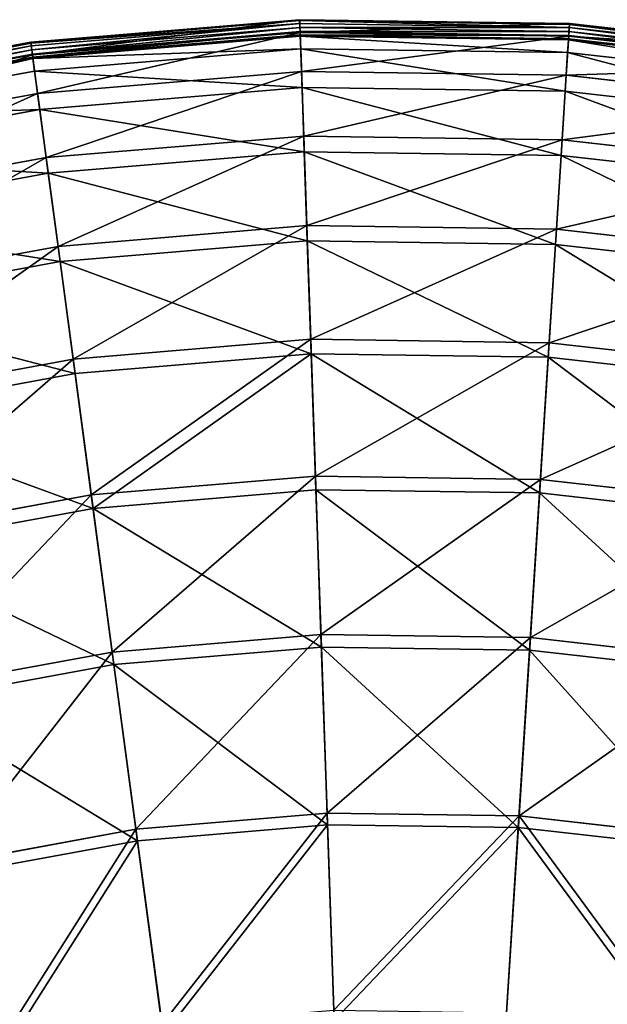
# Model space of a CAD drawing. Extents: x 0 to 1230, y 0 to 270.
# Tile 61 of 245: x 117 to 146, y 222 to 270. Entities that reach past the tile are written whole.
import ezdxf

# ---------------------------------------------------------------- set-up
doc = ezdxf.new("R2010")
doc.units = 0
doc.layers.get('0').update_dxf_attribs({"color": 13, "linetype": 'CONTINUOUS'})

# ---------------------------------------------------------------- blocks, each defined once
blk = doc.blocks.new('GROUP_6')
for p, q in [((130.467, 270.272, 0.403), (117.245, 269.163, 0.403)), ((130.469, 270.228, 0.199), (117.251, 269.119, 0.199)), ((130.489, 269.65, 13.057), (130.467, 270.272, 0.403)), ((130.469, 270.228, 0.199), (130.467, 270.272, 0.403)), ((143.734, 270.08, 0.403), (130.467, 270.272, 0.403)), ((143.732, 270.036, 0.199), (130.469, 270.228, 0.199)), ((130.474, 270.087, 0.044), (130.469, 270.228, 0.199)), ((130.474, 270.087, 0.044), (117.269, 268.98, 0.044)), ((130.48, 269.888, -0.02), (117.296, 268.782, -0.02)), ((143.723, 269.895, 0.044), (130.474, 270.087, 0.044)), ((130.48, 269.888, -0.02), (130.474, 270.087, 0.044)), ((143.71, 269.697, -0.02), (130.48, 269.888, -0.02)), ((130.488, 269.684, 0.024), (130.48, 269.888, -0.02)), ((143.695, 269.459, 13.057), (143.734, 270.08, 0.403)), ((143.71, 269.697, -0.02), (143.723, 269.895, 0.044)), ((143.723, 269.895, 0.044), (143.732, 270.036, 0.199)), ((156.889, 268.406, 0.044), (143.723, 269.895, 0.044)), ((143.732, 270.036, 0.199), (143.734, 270.08, 0.403)), ((156.912, 268.545, 0.199), (143.732, 270.036, 0.199)), ((156.919, 268.588, 0.403), (143.734, 270.08, 0.403)), ((117.323, 268.579, 0.024), (130.488, 269.684, 0.024)), ((117.327, 268.546, 13.057), (130.489, 269.65, 13.057)), ((117.343, 268.426, 0.165), (130.493, 269.529, 0.165)), ((130.495, 269.465, 0.363), (117.352, 268.362, 0.363)), ((130.493, 269.529, 0.165), (130.488, 269.684, 0.024)), ((130.488, 269.684, 0.024), (143.697, 269.493, 0.024)), ((130.555, 267.731, 25.988), (130.489, 269.65, 13.057)), ((130.489, 269.65, 13.057), (143.695, 269.459, 13.057)), ((130.495, 269.465, 0.363), (130.493, 269.529, 0.165)), ((130.493, 269.529, 0.165), (143.687, 269.338, 0.165)), ((130.517, 268.845, 12.977), (130.495, 269.465, 0.363)), ((143.683, 269.274, 0.363), (130.495, 269.465, 0.363)), ((143.573, 267.542, 25.988), (143.695, 269.459, 13.057)), ((143.644, 268.655, 12.977), (143.683, 269.274, 0.363)), ((143.683, 269.274, 0.363), (143.687, 269.338, 0.165)), ((156.789, 267.791, 0.363), (143.683, 269.274, 0.363)), ((143.687, 269.338, 0.165), (143.697, 269.493, 0.024)), ((143.687, 269.338, 0.165), (156.799, 267.855, 0.165)), ((143.695, 269.459, 13.057), (156.819, 267.974, 13.057)), ((143.697, 269.493, 0.024), (143.71, 269.697, -0.02)), ((143.697, 269.493, 0.024), (156.824, 268.008, 0.024)), ((156.857, 268.209, -0.02), (143.71, 269.697, -0.02)), ((117.245, 269.163, 0.403), (104.195, 266.763, 0.403)), ((117.251, 269.119, 0.199), (104.205, 266.72, 0.199)), ((117.269, 268.98, 0.044), (104.238, 266.583, 0.044)), ((117.296, 268.782, -0.02), (104.283, 266.389, -0.02)), ((117.327, 268.546, 13.057), (117.245, 269.163, 0.403)), ((117.251, 269.119, 0.199), (117.245, 269.163, 0.403)), ((117.269, 268.98, 0.044), (117.251, 269.119, 0.199)), ((117.296, 268.782, -0.02), (117.269, 268.98, 0.044)), ((117.323, 268.579, 0.024), (117.296, 268.782, -0.02)), ((130.517, 268.845, 12.977), (117.434, 267.747, 12.977)), ((130.583, 266.937, 25.83), (130.517, 268.845, 12.977)), ((143.644, 268.655, 12.977), (130.517, 268.845, 12.977)), ((104.33, 266.19, 0.024), (117.323, 268.579, 0.024)), ((104.338, 266.157, 13.057), (117.327, 268.546, 13.057)), ((104.365, 266.039, 0.165), (117.343, 268.426, 0.165)), ((117.352, 268.362, 0.363), (104.38, 265.977, 0.363)), ((117.343, 268.426, 0.165), (117.323, 268.579, 0.024)), ((117.582, 266.642, 25.988), (117.327, 268.546, 13.057)), ((117.352, 268.362, 0.363), (117.343, 268.426, 0.165)), ((117.434, 267.747, 12.977), (117.352, 268.362, 0.363)), ((143.522, 266.75, 25.83), (143.644, 268.655, 12.977)), ((156.689, 267.179, 12.977), (143.644, 268.655, 12.977)), ((117.434, 267.747, 12.977), (104.522, 265.373, 12.977)), ((117.687, 265.855, 25.83), (117.434, 267.747, 12.977)), ((117.582, 266.642, 25.988), (130.555, 267.731, 25.988)), ((130.665, 264.552, 38.668), (130.555, 267.731, 25.988)), ((130.555, 267.731, 25.988), (143.573, 267.542, 25.988)), ((143.371, 264.368, 38.668), (143.573, 267.542, 25.988)), ((143.573, 267.542, 25.988), (156.509, 266.079, 25.988)), ((130.583, 266.937, 25.83), (117.687, 265.855, 25.83)), ((130.692, 263.778, 38.433), (130.583, 266.937, 25.83)), ((143.522, 266.75, 25.83), (130.583, 266.937, 25.83)), ((104.777, 264.287, 25.988), (117.582, 266.642, 25.988)), ((118.003, 263.49, 38.668), (117.582, 266.642, 25.988)), ((143.322, 263.596, 38.433), (143.522, 266.75, 25.83)), ((156.382, 265.295, 25.83), (143.522, 266.75, 25.83)), ((117.687, 265.855, 25.83), (104.959, 263.515, 25.83)), ((118.105, 262.722, 38.433), (117.687, 265.855, 25.83)), ((118.003, 263.49, 38.668), (130.665, 264.552, 38.668)), ((130.818, 260.146, 50.977), (130.665, 264.552, 38.668)), ((130.665, 264.552, 38.668), (143.371, 264.368, 38.668)), ((143.091, 259.968, 50.977), (143.371, 264.368, 38.668)), ((143.371, 264.368, 38.668), (155.997, 262.94, 38.668)), ((105.505, 261.192, 38.668), (118.003, 263.49, 38.668)), ((118.586, 259.119, 50.977), (118.003, 263.49, 38.668)), ((130.692, 263.778, 38.433), (118.105, 262.722, 38.433)), ((130.844, 259.399, 50.667), (130.692, 263.778, 38.433)), ((143.322, 263.596, 38.433), (130.692, 263.778, 38.433)), ((143.043, 259.222, 50.667), (143.322, 263.596, 38.433)), ((155.873, 262.176, 38.433), (143.322, 263.596, 38.433)), ((118.105, 262.722, 38.433), (105.683, 260.438, 38.433)), ((118.685, 258.379, 50.667), (118.105, 262.722, 38.433)), ((118.586, 259.119, 50.977), (130.818, 260.146, 50.977)), ((131.011, 254.553, 62.794), (130.818, 260.146, 50.977)), ((130.818, 260.146, 50.977), (143.091, 259.968, 50.977)), ((142.735, 254.383, 62.794), (143.091, 259.968, 50.977)), ((143.091, 259.968, 50.977), (155.287, 258.588, 50.977)), ((106.515, 256.899, 50.977), (118.586, 259.119, 50.977)), ((119.327, 253.573, 62.794), (118.586, 259.119, 50.977)), ((130.844, 259.399, 50.667), (118.685, 258.379, 50.667)), ((131.036, 253.84, 62.412), (130.844, 259.399, 50.667)), ((143.043, 259.222, 50.667), (130.844, 259.399, 50.667)), ((142.69, 253.671, 62.412), (143.043, 259.222, 50.667)), ((155.167, 257.85, 50.667), (143.043, 259.222, 50.667)), ((118.685, 258.379, 50.667), (106.686, 256.172, 50.667)), ((119.422, 252.866, 62.412), (118.685, 258.379, 50.667)), ((119.327, 253.573, 62.794), (131.011, 254.553, 62.794)), ((131.244, 247.828, 74.007), (131.011, 254.553, 62.794)), ((131.011, 254.553, 62.794), (142.735, 254.383, 62.794)), ((142.308, 247.668, 74.007), (142.735, 254.383, 62.794)), ((142.735, 254.383, 62.794), (154.386, 253.065, 62.794)), ((131.036, 253.84, 62.412), (119.422, 252.866, 62.412)), ((131.268, 247.156, 73.557), (131.036, 253.84, 62.412)), ((142.69, 253.671, 62.412), (131.036, 253.84, 62.412)), ((107.796, 251.452, 62.794), (119.327, 253.573, 62.794)), ((120.218, 246.903, 74.007), (119.327, 253.573, 62.794)), ((142.265, 246.997, 73.557), (142.69, 253.671, 62.412)), ((154.271, 252.361, 62.412), (142.69, 253.671, 62.412)), ((119.422, 252.866, 62.412), (107.959, 250.758, 62.412)), ((120.307, 246.237, 73.557), (119.422, 252.866, 62.412)), ((120.218, 246.903, 74.007), (131.244, 247.828, 74.007)), ((131.514, 240.036, 84.507), (131.244, 247.828, 74.007)), ((131.244, 247.828, 74.007), (142.308, 247.668, 74.007)), ((141.813, 239.887, 84.507), (142.308, 247.668, 74.007)), ((142.308, 247.668, 74.007), (153.302, 246.424, 74.007)), ((131.268, 247.156, 73.557), (120.307, 246.237, 73.557)), ((142.265, 246.997, 73.557), (131.268, 247.156, 73.557)), ((131.536, 239.412, 83.993), (131.268, 247.156, 73.557)), ((141.773, 239.264, 83.993), (142.265, 246.997, 73.557)), ((153.194, 245.761, 73.557), (142.265, 246.997, 73.557)), ((109.336, 244.902, 74.007), (120.218, 246.903, 74.007)), ((121.25, 239.175, 84.507), (120.218, 246.903, 74.007)), ((120.307, 246.237, 73.557), (109.49, 244.247, 73.557)), ((121.333, 238.556, 83.993), (120.307, 246.237, 73.557)), ((121.25, 239.175, 84.507), (131.514, 240.036, 84.507)), ((131.818, 231.252, 94.193), (131.514, 240.036, 84.507)), ((131.514, 240.036, 84.507), (141.813, 239.887, 84.507)), ((141.254, 231.116, 94.193), (141.813, 239.887, 84.507)), ((141.813, 239.887, 84.507), (152.047, 238.729, 84.507)), ((131.536, 239.412, 83.993), (121.333, 238.556, 83.993)), ((131.838, 230.681, 93.62), (131.536, 239.412, 83.993)), ((141.773, 239.264, 83.993), (131.536, 239.412, 83.993)), ((141.218, 230.545, 93.62), (141.773, 239.264, 83.993)), ((151.946, 238.113, 83.993), (141.773, 239.264, 83.993)), ((111.121, 237.312, 84.507), (121.25, 239.175, 84.507)), ((122.414, 230.463, 94.193), (121.25, 239.175, 84.507)), ((121.333, 238.556, 83.993), (111.264, 236.704, 83.993)), ((122.49, 229.897, 93.62), (121.333, 238.556, 83.993)), ((122.414, 230.463, 94.193), (131.818, 231.252, 94.193)), ((132.154, 221.56, 102.972), (131.818, 231.252, 94.193)), ((131.818, 231.252, 94.193), (141.254, 231.116, 94.193)), ((140.638, 221.437, 102.972), (141.254, 231.116, 94.193)), ((141.254, 231.116, 94.193), (150.632, 230.055, 94.193)), ((131.838, 230.681, 93.62), (122.49, 229.897, 93.62)), ((132.172, 221.048, 102.346), (131.838, 230.681, 93.62)), ((141.218, 230.545, 93.62), (131.838, 230.681, 93.62)), ((140.606, 220.926, 102.346), (141.218, 230.545, 93.62)), ((150.539, 229.491, 93.62), (141.218, 230.545, 93.62)), ((113.133, 228.756, 94.193), (122.414, 230.463, 94.193)), ((123.698, 220.851, 102.972), (122.414, 230.463, 94.193)), ((122.49, 229.897, 93.62), (113.264, 228.2, 93.62)), ((123.766, 220.343, 102.346), (122.49, 229.897, 93.62))]:
    blk.add_line(p, q)
mesh = blk.add_polyface()
corners = [(117.327, 268.546, 13.057), (130.467, 270.272, 0.403), (117.245, 269.163, 0.403), (130.489, 269.65, 13.057)]
mesh.append_faces([[corners[k] for k in face] for face in [(0, 1, 2), (1, 0, 3)]], dxfattribs={"vtx0": -1})
mesh = blk.add_polyface()
corners = [(117.245, 269.163, 0.403), (130.469, 270.228, 0.199), (117.251, 269.119, 0.199), (130.467, 270.272, 0.403)]
mesh.append_faces([[corners[k] for k in face] for face in [(0, 1, 2), (1, 0, 3)]], dxfattribs={"vtx0": -1})
mesh = blk.add_polyface()
corners = [(117.251, 269.119, 0.199), (130.474, 270.087, 0.044), (117.269, 268.98, 0.044), (130.469, 270.228, 0.199)]
mesh.append_faces([[corners[k] for k in face] for face in [(0, 1, 2), (1, 0, 3)]], dxfattribs={"vtx0": -1})
mesh = blk.add_polyface()
corners = [(130.489, 269.65, 13.057), (143.734, 270.08, 0.403), (130.467, 270.272, 0.403), (143.695, 269.459, 13.057)]
mesh.append_faces([[corners[k] for k in face] for face in [(0, 1, 2), (1, 0, 3)]], dxfattribs={"vtx0": -1})
mesh = blk.add_polyface()
corners = [(130.467, 270.272, 0.403), (143.732, 270.036, 0.199), (130.469, 270.228, 0.199), (143.734, 270.08, 0.403)]
mesh.append_faces([[corners[k] for k in face] for face in [(0, 1, 2), (1, 0, 3)]], dxfattribs={"vtx0": -1})
mesh = blk.add_polyface()
corners = [(130.469, 270.228, 0.199), (143.723, 269.895, 0.044), (130.474, 270.087, 0.044), (143.732, 270.036, 0.199)]
mesh.append_faces([[corners[k] for k in face] for face in [(0, 1, 2), (1, 0, 3)]], dxfattribs={"vtx0": -1})
mesh = blk.add_polyface()
corners = [(130.474, 270.087, 0.044), (117.296, 268.782, -0.02), (117.269, 268.98, 0.044), (130.48, 269.888, -0.02)]
mesh.append_faces([[corners[k] for k in face] for face in [(0, 1, 2), (1, 0, 3)]], dxfattribs={"vtx0": -1})
mesh = blk.add_polyface()
corners = [(130.48, 269.888, -0.02), (117.323, 268.579, 0.024), (117.296, 268.782, -0.02), (130.488, 269.684, 0.024)]
mesh.append_faces([[corners[k] for k in face] for face in [(0, 1, 2), (1, 0, 3)]], dxfattribs={"vtx0": -1})
mesh = blk.add_polyface()
corners = [(143.723, 269.895, 0.044), (130.48, 269.888, -0.02), (130.474, 270.087, 0.044), (143.71, 269.697, -0.02)]
mesh.append_faces([[corners[k] for k in face] for face in [(0, 1, 2), (1, 0, 3)]], dxfattribs={"vtx0": -1})
mesh = blk.add_polyface()
corners = [(143.71, 269.697, -0.02), (130.488, 269.684, 0.024), (130.48, 269.888, -0.02), (143.697, 269.493, 0.024)]
mesh.append_faces([[corners[k] for k in face] for face in [(0, 1, 2), (1, 0, 3)]], dxfattribs={"vtx0": -1})
mesh = blk.add_polyface()
corners = [(143.695, 269.459, 13.057), (156.919, 268.588, 0.403), (143.734, 270.08, 0.403), (156.819, 267.974, 13.057)]
mesh.append_faces([[corners[k] for k in face] for face in [(0, 1, 2), (1, 0, 3)]], dxfattribs={"vtx0": -1})
mesh = blk.add_polyface()
corners = [(143.723, 269.895, 0.044), (156.857, 268.209, -0.02), (143.71, 269.697, -0.02), (156.889, 268.406, 0.044)]
mesh.append_faces([[corners[k] for k in face] for face in [(0, 1, 2), (1, 0, 3)]], dxfattribs={"vtx0": -1})
mesh = blk.add_polyface()
corners = [(143.732, 270.036, 0.199), (156.889, 268.406, 0.044), (143.723, 269.895, 0.044), (156.912, 268.545, 0.199)]
mesh.append_faces([[corners[k] for k in face] for face in [(0, 1, 2), (1, 0, 3)]], dxfattribs={"vtx0": -1})
mesh = blk.add_polyface()
corners = [(143.734, 270.08, 0.403), (156.912, 268.545, 0.199), (143.732, 270.036, 0.199), (156.919, 268.588, 0.403)]
mesh.append_faces([[corners[k] for k in face] for face in [(0, 1, 2), (1, 0, 3)]], dxfattribs={"vtx0": -1})
mesh = blk.add_polyface()
corners = [(130.488, 269.684, 0.024), (117.343, 268.426, 0.165), (117.323, 268.579, 0.024), (130.493, 269.529, 0.165)]
mesh.append_faces([[corners[k] for k in face] for face in [(0, 1, 2), (1, 0, 3)]], dxfattribs={"vtx0": -1})
mesh = blk.add_polyface()
corners = [(117.582, 266.642, 25.988), (130.489, 269.65, 13.057), (117.327, 268.546, 13.057), (130.555, 267.731, 25.988)]
mesh.append_faces([[corners[k] for k in face] for face in [(0, 1, 2), (1, 0, 3)]], dxfattribs={"vtx0": -1})
mesh = blk.add_polyface()
corners = [(130.495, 269.465, 0.363), (117.343, 268.426, 0.165), (130.493, 269.529, 0.165), (117.352, 268.362, 0.363)]
mesh.append_faces([[corners[k] for k in face] for face in [(0, 1, 2), (1, 0, 3)]], dxfattribs={"vtx0": -1})
mesh = blk.add_polyface()
corners = [(130.517, 268.845, 12.977), (117.352, 268.362, 0.363), (130.495, 269.465, 0.363), (117.434, 267.747, 12.977)]
mesh.append_faces([[corners[k] for k in face] for face in [(0, 1, 2), (1, 0, 3)]], dxfattribs={"vtx0": -1})
mesh = blk.add_polyface()
corners = [(143.697, 269.493, 0.024), (130.493, 269.529, 0.165), (130.488, 269.684, 0.024), (143.687, 269.338, 0.165)]
mesh.append_faces([[corners[k] for k in face] for face in [(0, 1, 2), (1, 0, 3)]], dxfattribs={"vtx0": -1})
mesh = blk.add_polyface()
corners = [(130.555, 267.731, 25.988), (143.695, 269.459, 13.057), (130.489, 269.65, 13.057), (143.573, 267.542, 25.988)]
mesh.append_faces([[corners[k] for k in face] for face in [(0, 1, 2), (1, 0, 3)]], dxfattribs={"vtx0": -1})
mesh = blk.add_polyface()
corners = [(143.683, 269.274, 0.363), (130.493, 269.529, 0.165), (143.687, 269.338, 0.165), (130.495, 269.465, 0.363)]
mesh.append_faces([[corners[k] for k in face] for face in [(0, 1, 2), (1, 0, 3)]], dxfattribs={"vtx0": -1})
mesh = blk.add_polyface()
corners = [(143.644, 268.655, 12.977), (130.495, 269.465, 0.363), (143.683, 269.274, 0.363), (130.517, 268.845, 12.977)]
mesh.append_faces([[corners[k] for k in face] for face in [(0, 1, 2), (1, 0, 3)]], dxfattribs={"vtx0": -1})
mesh = blk.add_polyface()
corners = [(143.573, 267.542, 25.988), (156.819, 267.974, 13.057), (143.695, 269.459, 13.057), (156.509, 266.079, 25.988)]
mesh.append_faces([[corners[k] for k in face] for face in [(0, 1, 2), (1, 0, 3)]], dxfattribs={"vtx0": -1})
mesh = blk.add_polyface()
corners = [(156.689, 267.179, 12.977), (143.683, 269.274, 0.363), (156.789, 267.791, 0.363), (143.644, 268.655, 12.977)]
mesh.append_faces([[corners[k] for k in face] for face in [(0, 1, 2), (1, 0, 3)]], dxfattribs={"vtx0": -1})
mesh = blk.add_polyface()
corners = [(156.789, 267.791, 0.363), (143.687, 269.338, 0.165), (156.799, 267.855, 0.165), (143.683, 269.274, 0.363)]
mesh.append_faces([[corners[k] for k in face] for face in [(0, 1, 2), (1, 0, 3)]], dxfattribs={"vtx0": -1})
mesh = blk.add_polyface()
corners = [(143.697, 269.493, 0.024), (156.799, 267.855, 0.165), (143.687, 269.338, 0.165), (156.824, 268.008, 0.024)]
mesh.append_faces([[corners[k] for k in face] for face in [(0, 1, 2), (1, 0, 3)]], dxfattribs={"vtx0": -1})
mesh = blk.add_polyface()
corners = [(143.71, 269.697, -0.02), (156.824, 268.008, 0.024), (143.697, 269.493, 0.024), (156.857, 268.209, -0.02)]
mesh.append_faces([[corners[k] for k in face] for face in [(0, 1, 2), (1, 0, 3)]], dxfattribs={"vtx0": -1})
mesh = blk.add_polyface()
corners = [(104.338, 266.157, 13.057), (117.245, 269.163, 0.403), (104.195, 266.763, 0.403), (117.327, 268.546, 13.057)]
mesh.append_faces([[corners[k] for k in face] for face in [(0, 1, 2), (1, 0, 3)]], dxfattribs={"vtx0": -1})
mesh = blk.add_polyface()
corners = [(104.205, 266.72, 0.199), (117.245, 269.163, 0.403), (117.251, 269.119, 0.199), (104.195, 266.763, 0.403)]
mesh.append_faces([[corners[k] for k in face] for face in [(0, 1, 2), (1, 0, 3)]], dxfattribs={"vtx0": -1})
mesh = blk.add_polyface()
corners = [(104.238, 266.583, 0.044), (117.251, 269.119, 0.199), (117.269, 268.98, 0.044), (104.205, 266.72, 0.199)]
mesh.append_faces([[corners[k] for k in face] for face in [(0, 1, 2), (1, 0, 3)]], dxfattribs={"vtx0": -1})
mesh = blk.add_polyface()
corners = [(117.269, 268.98, 0.044), (104.283, 266.389, -0.02), (104.238, 266.583, 0.044), (117.296, 268.782, -0.02)]
mesh.append_faces([[corners[k] for k in face] for face in [(0, 1, 2), (1, 0, 3)]], dxfattribs={"vtx0": -1})
mesh = blk.add_polyface()
corners = [(117.296, 268.782, -0.02), (104.33, 266.19, 0.024), (104.283, 266.389, -0.02), (117.323, 268.579, 0.024)]
mesh.append_faces([[corners[k] for k in face] for face in [(0, 1, 2), (1, 0, 3)]], dxfattribs={"vtx0": -1})
mesh = blk.add_polyface()
corners = [(130.583, 266.937, 25.83), (117.434, 267.747, 12.977), (130.517, 268.845, 12.977), (117.687, 265.855, 25.83)]
mesh.append_faces([[corners[k] for k in face] for face in [(0, 1, 2), (1, 0, 3)]], dxfattribs={"vtx0": -1})
mesh = blk.add_polyface()
corners = [(143.522, 266.75, 25.83), (130.517, 268.845, 12.977), (143.644, 268.655, 12.977), (130.583, 266.937, 25.83)]
mesh.append_faces([[corners[k] for k in face] for face in [(0, 1, 2), (1, 0, 3)]], dxfattribs={"vtx0": -1})
mesh = blk.add_polyface()
corners = [(117.323, 268.579, 0.024), (104.365, 266.039, 0.165), (104.33, 266.19, 0.024), (117.343, 268.426, 0.165)]
mesh.append_faces([[corners[k] for k in face] for face in [(0, 1, 2), (1, 0, 3)]], dxfattribs={"vtx0": -1})
mesh = blk.add_polyface()
corners = [(104.777, 264.287, 25.988), (117.327, 268.546, 13.057), (104.338, 266.157, 13.057), (117.582, 266.642, 25.988)]
mesh.append_faces([[corners[k] for k in face] for face in [(0, 1, 2), (1, 0, 3)]], dxfattribs={"vtx0": -1})
mesh = blk.add_polyface()
corners = [(117.343, 268.426, 0.165), (104.38, 265.977, 0.363), (104.365, 266.039, 0.165), (117.352, 268.362, 0.363)]
mesh.append_faces([[corners[k] for k in face] for face in [(0, 1, 2), (1, 0, 3)]], dxfattribs={"vtx0": -1})
mesh = blk.add_polyface()
corners = [(117.352, 268.362, 0.363), (104.522, 265.373, 12.977), (104.38, 265.977, 0.363), (117.434, 267.747, 12.977)]
mesh.append_faces([[corners[k] for k in face] for face in [(0, 1, 2), (1, 0, 3)]], dxfattribs={"vtx0": -1})
mesh = blk.add_polyface()
corners = [(156.382, 265.295, 25.83), (143.644, 268.655, 12.977), (156.689, 267.179, 12.977), (143.522, 266.75, 25.83)]
mesh.append_faces([[corners[k] for k in face] for face in [(0, 1, 2), (1, 0, 3)]], dxfattribs={"vtx0": -1})
mesh = blk.add_polyface()
corners = [(117.687, 265.855, 25.83), (104.522, 265.373, 12.977), (117.434, 267.747, 12.977), (104.959, 263.515, 25.83)]
mesh.append_faces([[corners[k] for k in face] for face in [(0, 1, 2), (1, 0, 3)]], dxfattribs={"vtx0": -1})
mesh = blk.add_polyface()
corners = [(118.003, 263.49, 38.668), (130.555, 267.731, 25.988), (117.582, 266.642, 25.988), (130.665, 264.552, 38.668)]
mesh.append_faces([[corners[k] for k in face] for face in [(0, 1, 2), (1, 0, 3)]], dxfattribs={"vtx0": -1})
mesh = blk.add_polyface()
corners = [(130.665, 264.552, 38.668), (143.573, 267.542, 25.988), (130.555, 267.731, 25.988), (143.371, 264.368, 38.668)]
mesh.append_faces([[corners[k] for k in face] for face in [(0, 1, 2), (1, 0, 3)]], dxfattribs={"vtx0": -1})
mesh = blk.add_polyface()
corners = [(143.371, 264.368, 38.668), (156.509, 266.079, 25.988), (143.573, 267.542, 25.988), (155.997, 262.94, 38.668)]
mesh.append_faces([[corners[k] for k in face] for face in [(0, 1, 2), (1, 0, 3)]], dxfattribs={"vtx0": -1})
mesh = blk.add_polyface()
corners = [(130.692, 263.778, 38.433), (117.687, 265.855, 25.83), (130.583, 266.937, 25.83), (118.105, 262.722, 38.433)]
mesh.append_faces([[corners[k] for k in face] for face in [(0, 1, 2), (1, 0, 3)]], dxfattribs={"vtx0": -1})
mesh = blk.add_polyface()
corners = [(143.322, 263.596, 38.433), (130.583, 266.937, 25.83), (143.522, 266.75, 25.83), (130.692, 263.778, 38.433)]
mesh.append_faces([[corners[k] for k in face] for face in [(0, 1, 2), (1, 0, 3)]], dxfattribs={"vtx0": -1})
mesh = blk.add_polyface()
corners = [(105.505, 261.192, 38.668), (117.582, 266.642, 25.988), (104.777, 264.287, 25.988), (118.003, 263.49, 38.668)]
mesh.append_faces([[corners[k] for k in face] for face in [(0, 1, 2), (1, 0, 3)]], dxfattribs={"vtx0": -1})
mesh = blk.add_polyface()
corners = [(155.873, 262.176, 38.433), (143.522, 266.75, 25.83), (156.382, 265.295, 25.83), (143.322, 263.596, 38.433)]
mesh.append_faces([[corners[k] for k in face] for face in [(0, 1, 2), (1, 0, 3)]], dxfattribs={"vtx0": -1})
mesh = blk.add_polyface()
corners = [(118.105, 262.722, 38.433), (104.959, 263.515, 25.83), (117.687, 265.855, 25.83), (105.683, 260.438, 38.433)]
mesh.append_faces([[corners[k] for k in face] for face in [(0, 1, 2), (1, 0, 3)]], dxfattribs={"vtx0": -1})
mesh = blk.add_polyface()
corners = [(118.586, 259.119, 50.977), (130.665, 264.552, 38.668), (118.003, 263.49, 38.668), (130.818, 260.146, 50.977)]
mesh.append_faces([[corners[k] for k in face] for face in [(0, 1, 2), (1, 0, 3)]], dxfattribs={"vtx0": -1})
mesh = blk.add_polyface()
corners = [(130.818, 260.146, 50.977), (143.371, 264.368, 38.668), (130.665, 264.552, 38.668), (143.091, 259.968, 50.977)]
mesh.append_faces([[corners[k] for k in face] for face in [(0, 1, 2), (1, 0, 3)]], dxfattribs={"vtx0": -1})
mesh = blk.add_polyface()
corners = [(143.091, 259.968, 50.977), (155.997, 262.94, 38.668), (143.371, 264.368, 38.668), (155.287, 258.588, 50.977)]
mesh.append_faces([[corners[k] for k in face] for face in [(0, 1, 2), (1, 0, 3)]], dxfattribs={"vtx0": -1})
mesh = blk.add_polyface()
corners = [(106.515, 256.899, 50.977), (118.003, 263.49, 38.668), (105.505, 261.192, 38.668), (118.586, 259.119, 50.977)]
mesh.append_faces([[corners[k] for k in face] for face in [(0, 1, 2), (1, 0, 3)]], dxfattribs={"vtx0": -1})
mesh = blk.add_polyface()
corners = [(130.844, 259.399, 50.667), (118.105, 262.722, 38.433), (130.692, 263.778, 38.433), (118.685, 258.379, 50.667)]
mesh.append_faces([[corners[k] for k in face] for face in [(0, 1, 2), (1, 0, 3)]], dxfattribs={"vtx0": -1})
mesh = blk.add_polyface()
corners = [(143.043, 259.222, 50.667), (130.692, 263.778, 38.433), (143.322, 263.596, 38.433), (130.844, 259.399, 50.667)]
mesh.append_faces([[corners[k] for k in face] for face in [(0, 1, 2), (1, 0, 3)]], dxfattribs={"vtx0": -1})
mesh = blk.add_polyface()
corners = [(155.167, 257.85, 50.667), (143.322, 263.596, 38.433), (155.873, 262.176, 38.433), (143.043, 259.222, 50.667)]
mesh.append_faces([[corners[k] for k in face] for face in [(0, 1, 2), (1, 0, 3)]], dxfattribs={"vtx0": -1})
mesh = blk.add_polyface()
corners = [(118.685, 258.379, 50.667), (105.683, 260.438, 38.433), (118.105, 262.722, 38.433), (106.686, 256.172, 50.667)]
mesh.append_faces([[corners[k] for k in face] for face in [(0, 1, 2), (1, 0, 3)]], dxfattribs={"vtx0": -1})
mesh = blk.add_polyface()
corners = [(119.327, 253.573, 62.794), (130.818, 260.146, 50.977), (118.586, 259.119, 50.977), (131.011, 254.553, 62.794)]
mesh.append_faces([[corners[k] for k in face] for face in [(0, 1, 2), (1, 0, 3)]], dxfattribs={"vtx0": -1})
mesh = blk.add_polyface()
corners = [(131.011, 254.553, 62.794), (143.091, 259.968, 50.977), (130.818, 260.146, 50.977), (142.735, 254.383, 62.794)]
mesh.append_faces([[corners[k] for k in face] for face in [(0, 1, 2), (1, 0, 3)]], dxfattribs={"vtx0": -1})
mesh = blk.add_polyface()
corners = [(142.735, 254.383, 62.794), (155.287, 258.588, 50.977), (143.091, 259.968, 50.977), (154.386, 253.065, 62.794)]
mesh.append_faces([[corners[k] for k in face] for face in [(0, 1, 2), (1, 0, 3)]], dxfattribs={"vtx0": -1})
mesh = blk.add_polyface()
corners = [(107.796, 251.452, 62.794), (118.586, 259.119, 50.977), (106.515, 256.899, 50.977), (119.327, 253.573, 62.794)]
mesh.append_faces([[corners[k] for k in face] for face in [(0, 1, 2), (1, 0, 3)]], dxfattribs={"vtx0": -1})
mesh = blk.add_polyface()
corners = [(131.036, 253.84, 62.412), (118.685, 258.379, 50.667), (130.844, 259.399, 50.667), (119.422, 252.866, 62.412)]
mesh.append_faces([[corners[k] for k in face] for face in [(0, 1, 2), (1, 0, 3)]], dxfattribs={"vtx0": -1})
mesh = blk.add_polyface()
corners = [(142.69, 253.671, 62.412), (130.844, 259.399, 50.667), (143.043, 259.222, 50.667), (131.036, 253.84, 62.412)]
mesh.append_faces([[corners[k] for k in face] for face in [(0, 1, 2), (1, 0, 3)]], dxfattribs={"vtx0": -1})
mesh = blk.add_polyface()
corners = [(154.271, 252.361, 62.412), (143.043, 259.222, 50.667), (155.167, 257.85, 50.667), (142.69, 253.671, 62.412)]
mesh.append_faces([[corners[k] for k in face] for face in [(0, 1, 2), (1, 0, 3)]], dxfattribs={"vtx0": -1})
mesh = blk.add_polyface()
corners = [(119.422, 252.866, 62.412), (106.686, 256.172, 50.667), (118.685, 258.379, 50.667), (107.959, 250.758, 62.412)]
mesh.append_faces([[corners[k] for k in face] for face in [(0, 1, 2), (1, 0, 3)]], dxfattribs={"vtx0": -1})
mesh = blk.add_polyface()
corners = [(120.218, 246.903, 74.007), (131.011, 254.553, 62.794), (119.327, 253.573, 62.794), (131.244, 247.828, 74.007)]
mesh.append_faces([[corners[k] for k in face] for face in [(0, 1, 2), (1, 0, 3)]], dxfattribs={"vtx0": -1})
mesh = blk.add_polyface()
corners = [(131.244, 247.828, 74.007), (142.735, 254.383, 62.794), (131.011, 254.553, 62.794), (142.308, 247.668, 74.007)]
mesh.append_faces([[corners[k] for k in face] for face in [(0, 1, 2), (1, 0, 3)]], dxfattribs={"vtx0": -1})
mesh = blk.add_polyface()
corners = [(142.308, 247.668, 74.007), (154.386, 253.065, 62.794), (142.735, 254.383, 62.794), (153.302, 246.424, 74.007)]
mesh.append_faces([[corners[k] for k in face] for face in [(0, 1, 2), (1, 0, 3)]], dxfattribs={"vtx0": -1})
mesh = blk.add_polyface()
corners = [(131.036, 253.84, 62.412), (120.307, 246.237, 73.557), (119.422, 252.866, 62.412), (131.268, 247.156, 73.557)]
mesh.append_faces([[corners[k] for k in face] for face in [(0, 1, 2), (1, 0, 3)]], dxfattribs={"vtx0": -1})
mesh = blk.add_polyface()
corners = [(142.265, 246.997, 73.557), (131.036, 253.84, 62.412), (142.69, 253.671, 62.412), (131.268, 247.156, 73.557)]
mesh.append_faces([[corners[k] for k in face] for face in [(0, 1, 2), (1, 0, 3)]], dxfattribs={"vtx0": -1})
mesh = blk.add_polyface()
corners = [(109.336, 244.902, 74.007), (119.327, 253.573, 62.794), (107.796, 251.452, 62.794), (120.218, 246.903, 74.007)]
mesh.append_faces([[corners[k] for k in face] for face in [(0, 1, 2), (1, 0, 3)]], dxfattribs={"vtx0": -1})
mesh = blk.add_polyface()
corners = [(153.194, 245.761, 73.557), (142.69, 253.671, 62.412), (154.271, 252.361, 62.412), (142.265, 246.997, 73.557)]
mesh.append_faces([[corners[k] for k in face] for face in [(0, 1, 2), (1, 0, 3)]], dxfattribs={"vtx0": -1})
mesh = blk.add_polyface()
corners = [(120.307, 246.237, 73.557), (107.959, 250.758, 62.412), (119.422, 252.866, 62.412), (109.49, 244.247, 73.557)]
mesh.append_faces([[corners[k] for k in face] for face in [(0, 1, 2), (1, 0, 3)]], dxfattribs={"vtx0": -1})
mesh = blk.add_polyface()
corners = [(121.25, 239.175, 84.507), (131.244, 247.828, 74.007), (120.218, 246.903, 74.007), (131.514, 240.036, 84.507)]
mesh.append_faces([[corners[k] for k in face] for face in [(0, 1, 2), (1, 0, 3)]], dxfattribs={"vtx0": -1})
mesh = blk.add_polyface()
corners = [(131.514, 240.036, 84.507), (142.308, 247.668, 74.007), (131.244, 247.828, 74.007), (141.813, 239.887, 84.507)]
mesh.append_faces([[corners[k] for k in face] for face in [(0, 1, 2), (1, 0, 3)]], dxfattribs={"vtx0": -1})
mesh = blk.add_polyface()
corners = [(141.813, 239.887, 84.507), (153.302, 246.424, 74.007), (142.308, 247.668, 74.007), (152.047, 238.729, 84.507)]
mesh.append_faces([[corners[k] for k in face] for face in [(0, 1, 2), (1, 0, 3)]], dxfattribs={"vtx0": -1})
mesh = blk.add_polyface()
corners = [(131.536, 239.412, 83.993), (120.307, 246.237, 73.557), (131.268, 247.156, 73.557), (121.333, 238.556, 83.993)]
mesh.append_faces([[corners[k] for k in face] for face in [(0, 1, 2), (1, 0, 3)]], dxfattribs={"vtx0": -1})
mesh = blk.add_polyface()
corners = [(141.773, 239.264, 83.993), (131.268, 247.156, 73.557), (142.265, 246.997, 73.557), (131.536, 239.412, 83.993)]
mesh.append_faces([[corners[k] for k in face] for face in [(0, 1, 2), (1, 0, 3)]], dxfattribs={"vtx0": -1})
mesh = blk.add_polyface()
corners = [(151.946, 238.113, 83.993), (142.265, 246.997, 73.557), (153.194, 245.761, 73.557), (141.773, 239.264, 83.993)]
mesh.append_faces([[corners[k] for k in face] for face in [(0, 1, 2), (1, 0, 3)]], dxfattribs={"vtx0": -1})
mesh = blk.add_polyface()
corners = [(111.121, 237.312, 84.507), (120.218, 246.903, 74.007), (109.336, 244.902, 74.007), (121.25, 239.175, 84.507)]
mesh.append_faces([[corners[k] for k in face] for face in [(0, 1, 2), (1, 0, 3)]], dxfattribs={"vtx0": -1})
mesh = blk.add_polyface()
corners = [(121.333, 238.556, 83.993), (109.49, 244.247, 73.557), (120.307, 246.237, 73.557), (111.264, 236.704, 83.993)]
mesh.append_faces([[corners[k] for k in face] for face in [(0, 1, 2), (1, 0, 3)]], dxfattribs={"vtx0": -1})
mesh = blk.add_polyface()
corners = [(122.414, 230.463, 94.193), (131.514, 240.036, 84.507), (121.25, 239.175, 84.507), (131.818, 231.252, 94.193)]
mesh.append_faces([[corners[k] for k in face] for face in [(0, 1, 2), (1, 0, 3)]], dxfattribs={"vtx0": -1})
mesh = blk.add_polyface()
corners = [(131.818, 231.252, 94.193), (141.813, 239.887, 84.507), (131.514, 240.036, 84.507), (141.254, 231.116, 94.193)]
mesh.append_faces([[corners[k] for k in face] for face in [(0, 1, 2), (1, 0, 3)]], dxfattribs={"vtx0": -1})
mesh = blk.add_polyface()
corners = [(141.254, 231.116, 94.193), (152.047, 238.729, 84.507), (141.813, 239.887, 84.507), (150.632, 230.055, 94.193)]
mesh.append_faces([[corners[k] for k in face] for face in [(0, 1, 2), (1, 0, 3)]], dxfattribs={"vtx0": -1})
mesh = blk.add_polyface()
corners = [(131.838, 230.681, 93.62), (121.333, 238.556, 83.993), (131.536, 239.412, 83.993), (122.49, 229.897, 93.62)]
mesh.append_faces([[corners[k] for k in face] for face in [(0, 1, 2), (1, 0, 3)]], dxfattribs={"vtx0": -1})
mesh = blk.add_polyface()
corners = [(141.218, 230.545, 93.62), (131.536, 239.412, 83.993), (141.773, 239.264, 83.993), (131.838, 230.681, 93.62)]
mesh.append_faces([[corners[k] for k in face] for face in [(0, 1, 2), (1, 0, 3)]], dxfattribs={"vtx0": -1})
mesh = blk.add_polyface()
corners = [(150.539, 229.491, 93.62), (141.773, 239.264, 83.993), (151.946, 238.113, 83.993), (141.218, 230.545, 93.62)]
mesh.append_faces([[corners[k] for k in face] for face in [(0, 1, 2), (1, 0, 3)]], dxfattribs={"vtx0": -1})
mesh = blk.add_polyface()
corners = [(113.133, 228.756, 94.193), (121.25, 239.175, 84.507), (111.121, 237.312, 84.507), (122.414, 230.463, 94.193)]
mesh.append_faces([[corners[k] for k in face] for face in [(0, 1, 2), (1, 0, 3)]], dxfattribs={"vtx0": -1})
mesh = blk.add_polyface()
corners = [(122.49, 229.897, 93.62), (111.264, 236.704, 83.993), (121.333, 238.556, 83.993), (113.264, 228.2, 93.62)]
mesh.append_faces([[corners[k] for k in face] for face in [(0, 1, 2), (1, 0, 3)]], dxfattribs={"vtx0": -1})
mesh = blk.add_polyface()
corners = [(123.698, 220.851, 102.972), (131.818, 231.252, 94.193), (122.414, 230.463, 94.193), (132.154, 221.56, 102.972)]
mesh.append_faces([[corners[k] for k in face] for face in [(0, 1, 2), (1, 0, 3)]], dxfattribs={"vtx0": -1})
mesh = blk.add_polyface()
corners = [(132.154, 221.56, 102.972), (141.254, 231.116, 94.193), (131.818, 231.252, 94.193), (140.638, 221.437, 102.972)]
mesh.append_faces([[corners[k] for k in face] for face in [(0, 1, 2), (1, 0, 3)]], dxfattribs={"vtx0": -1})
mesh = blk.add_polyface()
corners = [(149.07, 220.483, 102.972), (141.254, 231.116, 94.193), (140.638, 221.437, 102.972), (150.632, 230.055, 94.193)]
mesh.append_faces([[corners[k] for k in face] for face in [(0, 1, 2), (1, 0, 3)]], dxfattribs={"vtx0": -1})
mesh = blk.add_polyface()
corners = [(131.838, 230.681, 93.62), (123.766, 220.343, 102.346), (122.49, 229.897, 93.62), (132.172, 221.048, 102.346)]
mesh.append_faces([[corners[k] for k in face] for face in [(0, 1, 2), (1, 0, 3)]], dxfattribs={"vtx0": -1})
mesh = blk.add_polyface()
corners = [(141.218, 230.545, 93.62), (132.172, 221.048, 102.346), (131.838, 230.681, 93.62), (140.606, 220.926, 102.346)]
mesh.append_faces([[corners[k] for k in face] for face in [(0, 1, 2), (1, 0, 3)]], dxfattribs={"vtx0": -1})
mesh = blk.add_polyface()
corners = [(141.218, 230.545, 93.62), (148.987, 219.977, 102.346), (140.606, 220.926, 102.346), (150.539, 229.491, 93.62)]
mesh.append_faces([[corners[k] for k in face] for face in [(0, 1, 2), (1, 0, 3)]], dxfattribs={"vtx0": -1})
mesh = blk.add_polyface()
corners = [(115.353, 219.316, 102.972), (122.414, 230.463, 94.193), (113.133, 228.756, 94.193), (123.698, 220.851, 102.972)]
mesh.append_faces([[corners[k] for k in face] for face in [(0, 1, 2), (1, 0, 3)]], dxfattribs={"vtx0": -1})
mesh = blk.add_polyface()
corners = [(122.49, 229.897, 93.62), (115.47, 218.817, 102.346), (113.264, 228.2, 93.62), (123.766, 220.343, 102.346)]
mesh.append_faces([[corners[k] for k in face] for face in [(0, 1, 2), (1, 0, 3)]], dxfattribs={"vtx0": -1})
blk = doc.blocks.new('COMPONENT_3')
blk.add_blockref('GROUP_6', (0, 0))
blk = doc.blocks.new('GROUP_25')
blk.add_blockref('COMPONENT_3', (0, 0))

msp = doc.modelspace()

# ---------------------------------------------------------------- block references
msp.add_blockref('GROUP_25', (0, 0))

doc.saveas('drawing.dxf')
